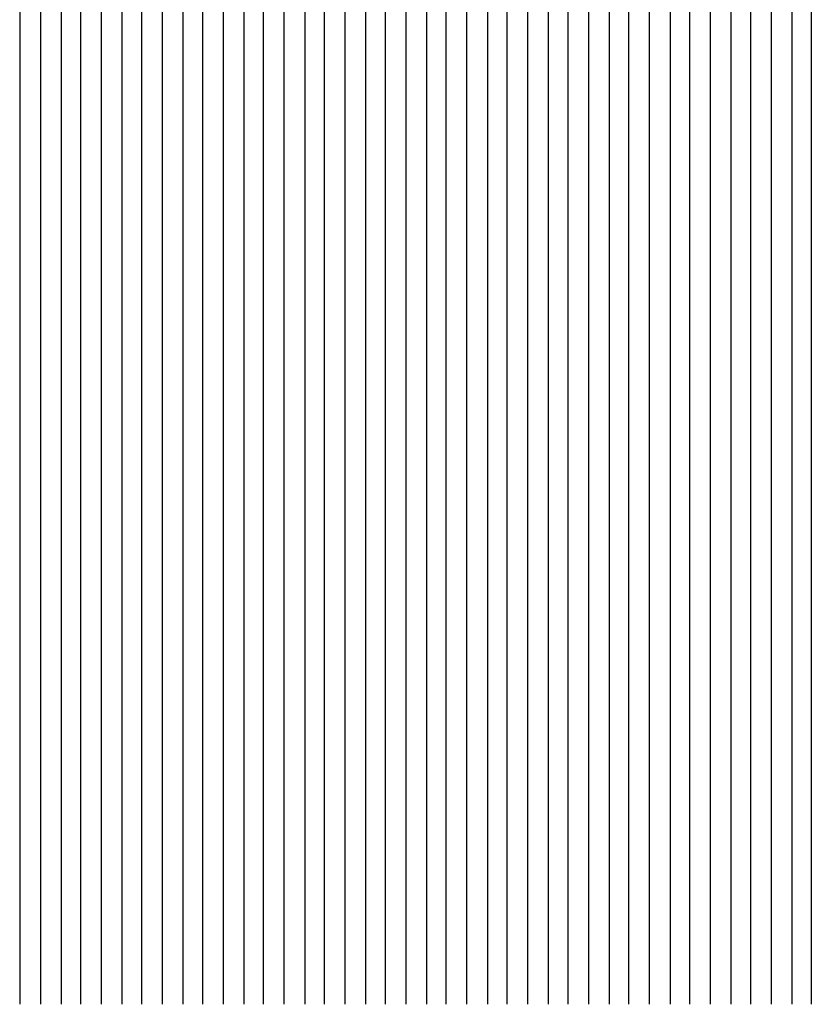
# Model space of a CAD drawing. Extents: x -0.6 to 1.54, y -0.37 to 1.17.
# Tile 48 of 79: x 1.02497 to 1.03147, y 0.10369 to 0.11177. Entities that reach past the tile are written whole.
import ezdxf

# ---------------------------------------------------------------- set-up
doc = ezdxf.new("R2010")
doc.units = 0
doc.linetypes.add('KCONTINUOUS', pattern=[0])
doc.layers.add('W01_---', color=7, linetype='CONTINUOUS')

msp = doc.modelspace()

# ---------------------------------------------------------------- linework, layer by layer
at = {"layer": 'W01_---', "color": 7, "linetype": 'KCONTINUOUS'}
for p, q in [((1.03014, 0.11369), (1.03014, 0.11019)), ((1.03031, 0.11369), (1.03031, 0.11019)), ((1.0304699, 0.11369), (1.0304699, 0.11019)), ((1.03114, 0.11369), (1.03114, 0.11053)), ((1.02981, 0.11353), (1.02981, 0.11053)), ((1.03064, 0.11353), (1.03064, 0.11019)), ((1.03081, 0.11353), (1.03081, 0.11019)), ((1.03097, 0.11353), (1.03097, 0.11003)), ((1.0313099, 0.11303), (1.0313099, 0.11169)), ((1.03147, 0.11236), (1.03147, 0.11053)), ((1.02831, 0.11203), (1.02831, 0.11053)), ((1.02847, 0.11203), (1.02847, 0.11053)), ((1.02997, 0.11203), (1.02997, 0.11053)), ((1.02497, 0.11186), (1.02497, 0.11169)), ((1.02514, 0.11186), (1.02514, 0.11169)), ((1.02531, 0.11186), (1.02531, 0.11169)), ((1.0254699, 0.11186), (1.0254699, 0.11169)), ((1.02564, 0.11186), (1.02564, 0.11169)), ((1.02581, 0.11186), (1.02581, 0.11169)), ((1.02597, 0.11186), (1.02597, 0.11169)), ((1.02614, 0.11186), (1.02614, 0.11169)), ((1.0263099, 0.11186), (1.0263099, 0.11169)), ((1.02647, 0.11186), (1.02647, 0.11169)), ((1.02664, 0.11186), (1.02664, 0.11169)), ((1.02681, 0.11186), (1.02681, 0.11169)), ((1.02697, 0.11186), (1.02697, 0.11169)), ((1.0271399, 0.11186), (1.0271399, 0.11169)), ((1.02731, 0.11186), (1.02731, 0.11169)), ((1.02747, 0.11186), (1.02747, 0.11169)), ((1.02764, 0.11186), (1.02764, 0.11169)), ((1.02781, 0.11186), (1.02781, 0.11169)), ((1.0279699, 0.11186), (1.0279699, 0.11153)), ((1.02814, 0.11186), (1.02814, 0.11169)), ((1.02864, 0.11186), (1.02864, 0.11053)), ((1.0288099, 0.11186), (1.0288099, 0.11053)), ((1.02897, 0.11186), (1.02897, 0.11053)), ((1.02914, 0.11186), (1.02914, 0.11053)), ((1.02931, 0.11186), (1.02931, 0.11169)), ((1.02947, 0.11186), (1.02947, 0.11169)), ((1.0296399, 0.11186), (1.0296399, 0.11169)), ((1.02497, 0.11169), (1.02497, 0.11153)), ((1.02514, 0.11169), (1.02514, 0.11153)), ((1.02531, 0.11169), (1.02531, 0.11153)), ((1.0254699, 0.11169), (1.0254699, 0.11153)), ((1.02564, 0.11169), (1.02564, 0.11153)), ((1.02581, 0.11169), (1.02581, 0.11153)), ((1.02597, 0.11169), (1.02597, 0.11153)), ((1.02614, 0.11169), (1.02614, 0.11119)), ((1.0263099, 0.11169), (1.0263099, 0.11153)), ((1.02647, 0.11169), (1.02647, 0.11153)), ((1.02664, 0.11169), (1.02664, 0.11153)), ((1.02681, 0.11169), (1.02681, 0.11153)), ((1.02697, 0.11169), (1.02697, 0.11153)), ((1.0271399, 0.11169), (1.0271399, 0.11153)), ((1.02731, 0.11169), (1.02731, 0.11153)), ((1.02747, 0.11169), (1.02747, 0.11153)), ((1.02764, 0.11169), (1.02764, 0.11153)), ((1.02781, 0.11169), (1.02781, 0.11119)), ((1.02814, 0.11169), (1.02814, 0.11119)), ((1.02931, 0.11169), (1.02931, 0.11053)), ((1.02947, 0.11169), (1.02947, 0.11053)), ((1.0296399, 0.11169), (1.0296399, 0.11053)), ((1.0313099, 0.11169), (1.0313099, 0.11053)), ((1.02497, 0.11153), (1.02497, 0.11119)), ((1.02514, 0.11153), (1.02514, 0.11119)), ((1.02531, 0.11153), (1.02531, 0.11119)), ((1.0254699, 0.11153), (1.0254699, 0.11119)), ((1.02564, 0.11153), (1.02564, 0.11119)), ((1.02581, 0.11153), (1.02581, 0.11119)), ((1.02597, 0.11153), (1.02597, 0.11119)), ((1.0263099, 0.11153), (1.0263099, 0.11136)), ((1.02647, 0.11153), (1.02647, 0.11136)), ((1.02664, 0.11153), (1.02664, 0.11136)), ((1.02681, 0.11153), (1.02681, 0.11136)), ((1.02697, 0.11153), (1.02697, 0.11136)), ((1.0271399, 0.11153), (1.0271399, 0.11136)), ((1.02731, 0.11153), (1.02731, 0.11136)), ((1.02747, 0.11153), (1.02747, 0.11136)), ((1.02764, 0.11153), (1.02764, 0.11136)), ((1.0279699, 0.11153), (1.0279699, 0.11136)), ((1.0263099, 0.11136), (1.0263099, 0.11119)), ((1.02647, 0.11136), (1.02647, 0.11119)), ((1.02664, 0.11136), (1.02664, 0.11119)), ((1.02681, 0.11136), (1.02681, 0.11119)), ((1.02697, 0.11136), (1.02697, 0.11119)), ((1.0271399, 0.11136), (1.0271399, 0.11119)), ((1.02731, 0.11136), (1.02731, 0.11119)), ((1.02747, 0.11136), (1.02747, 0.11119)), ((1.02764, 0.11136), (1.02764, 0.11119)), ((1.0279699, 0.11136), (1.0279699, 0.11119)), ((1.02497, 0.11119), (1.02497, 0.11103)), ((1.02514, 0.11119), (1.02514, 0.11103)), ((1.02531, 0.11119), (1.02531, 0.11103)), ((1.0254699, 0.11119), (1.0254699, 0.11103)), ((1.02564, 0.11119), (1.02564, 0.11103)), ((1.02581, 0.11119), (1.02581, 0.11103)), ((1.02597, 0.11119), (1.02597, 0.11103)), ((1.02614, 0.11119), (1.02614, 0.11103)), ((1.0263099, 0.11119), (1.0263099, 0.11103)), ((1.02647, 0.11119), (1.02647, 0.11103)), ((1.02664, 0.11119), (1.02664, 0.11103)), ((1.02681, 0.11119), (1.02681, 0.11103)), ((1.02697, 0.11119), (1.02697, 0.11103)), ((1.0271399, 0.11119), (1.0271399, 0.11103)), ((1.02731, 0.11119), (1.02731, 0.11103)), ((1.02747, 0.11119), (1.02747, 0.11103)), ((1.02764, 0.11119), (1.02764, 0.11103)), ((1.02781, 0.11119), (1.02781, 0.11103)), ((1.0279699, 0.11119), (1.0279699, 0.11103)), ((1.02814, 0.11119), (1.02814, 0.11069)), ((1.02497, 0.11103), (1.02497, 0.11086)), ((1.02514, 0.11103), (1.02514, 0.11086)), ((1.02531, 0.11103), (1.02531, 0.11086)), ((1.0254699, 0.11103), (1.0254699, 0.11086)), ((1.02564, 0.11103), (1.02564, 0.11086)), ((1.02581, 0.11103), (1.02581, 0.11086)), ((1.02597, 0.11103), (1.02597, 0.11086)), ((1.02614, 0.11103), (1.02614, 0.11086)), ((1.0263099, 0.11103), (1.0263099, 0.11086)), ((1.02647, 0.11103), (1.02647, 0.11086)), ((1.02664, 0.11103), (1.02664, 0.11086)), ((1.02681, 0.11103), (1.02681, 0.11086)), ((1.02697, 0.11103), (1.02697, 0.11086)), ((1.0271399, 0.11103), (1.0271399, 0.11086)), ((1.02731, 0.11103), (1.02731, 0.11086)), ((1.02747, 0.11103), (1.02747, 0.11086)), ((1.02764, 0.11103), (1.02764, 0.11086)), ((1.02781, 0.11103), (1.02781, 0.11069)), ((1.0279699, 0.11103), (1.0279699, 0.11069)), ((1.02497, 0.11086), (1.02497, 0.11069)), ((1.02514, 0.11086), (1.02514, 0.11069)), ((1.02531, 0.11086), (1.02531, 0.11069)), ((1.0254699, 0.11086), (1.0254699, 0.11069)), ((1.02564, 0.11086), (1.02564, 0.11069)), ((1.02581, 0.11086), (1.02581, 0.11069)), ((1.02597, 0.11086), (1.02597, 0.11069)), ((1.02614, 0.11086), (1.02614, 0.11069)), ((1.0263099, 0.11086), (1.0263099, 0.11069)), ((1.02647, 0.11086), (1.02647, 0.11069)), ((1.02664, 0.11086), (1.02664, 0.11069)), ((1.02681, 0.11086), (1.02681, 0.11069)), ((1.02697, 0.11086), (1.02697, 0.11069)), ((1.0271399, 0.11086), (1.0271399, 0.11069)), ((1.02731, 0.11086), (1.02731, 0.11069)), ((1.02747, 0.11086), (1.02747, 0.11069)), ((1.02764, 0.11086), (1.02764, 0.11069)), ((1.02497, 0.11069), (1.02497, 0.11053)), ((1.02514, 0.11069), (1.02514, 0.11053)), ((1.02531, 0.11069), (1.02531, 0.11053)), ((1.0254699, 0.11069), (1.0254699, 0.11053)), ((1.02564, 0.11069), (1.02564, 0.11053)), ((1.02581, 0.11069), (1.02581, 0.11053)), ((1.02597, 0.11069), (1.02597, 0.11053)), ((1.02614, 0.11069), (1.02614, 0.11053)), ((1.0263099, 0.11069), (1.0263099, 0.11053)), ((1.02647, 0.11069), (1.02647, 0.11053)), ((1.02664, 0.11069), (1.02664, 0.11053)), ((1.02681, 0.11069), (1.02681, 0.11053)), ((1.02697, 0.11069), (1.02697, 0.11053)), ((1.0271399, 0.11069), (1.0271399, 0.11053)), ((1.02731, 0.11069), (1.02731, 0.11053)), ((1.02747, 0.11069), (1.02747, 0.11053)), ((1.02764, 0.11069), (1.02764, 0.11053)), ((1.02781, 0.11069), (1.02781, 0.11053)), ((1.0279699, 0.11069), (1.0279699, 0.11053)), ((1.02814, 0.11069), (1.02814, 0.11036)), ((1.02497, 0.11053), (1.02497, 0.11019)), ((1.02514, 0.11053), (1.02514, 0.11036)), ((1.02531, 0.11053), (1.02531, 0.11036)), ((1.0254699, 0.11053), (1.0254699, 0.11036)), ((1.02564, 0.11053), (1.02564, 0.11036)), ((1.02581, 0.11053), (1.02581, 0.11036)), ((1.02597, 0.11053), (1.02597, 0.11036)), ((1.02614, 0.11053), (1.02614, 0.11036)), ((1.0263099, 0.11053), (1.0263099, 0.11019)), ((1.02647, 0.11053), (1.02647, 0.11036)), ((1.02664, 0.11053), (1.02664, 0.11036)), ((1.02681, 0.11053), (1.02681, 0.11019)), ((1.02697, 0.11053), (1.02697, 0.11019)), ((1.0271399, 0.11053), (1.0271399, 0.11036)), ((1.02731, 0.11053), (1.02731, 0.11036)), ((1.02747, 0.11053), (1.02747, 0.11036)), ((1.02764, 0.11053), (1.02764, 0.11019)), ((1.02781, 0.11053), (1.02781, 0.11019)), ((1.0279699, 0.11053), (1.0279699, 0.11019)), ((1.02831, 0.11053), (1.02831, 0.11036)), ((1.02847, 0.11053), (1.02847, 0.11036)), ((1.02864, 0.11053), (1.02864, 0.11036)), ((1.0288099, 0.11053), (1.0288099, 0.11036)), ((1.02897, 0.11053), (1.02897, 0.11036)), ((1.02914, 0.11053), (1.02914, 0.11036)), ((1.02931, 0.11053), (1.02931, 0.11036)), ((1.02947, 0.11053), (1.02947, 0.11036)), ((1.0296399, 0.11053), (1.0296399, 0.11036)), ((1.02981, 0.11053), (1.02981, 0.11036)), ((1.02997, 0.11053), (1.02997, 0.11036)), ((1.03114, 0.11053), (1.03114, 0.11036)), ((1.0313099, 0.11053), (1.0313099, 0.11036)), ((1.03147, 0.11053), (1.03147, 0.11036)), ((1.02514, 0.11036), (1.02514, 0.11019)), ((1.02531, 0.11036), (1.02531, 0.11019)), ((1.0254699, 0.11036), (1.0254699, 0.11019)), ((1.02564, 0.11036), (1.02564, 0.11019)), ((1.02581, 0.11036), (1.02581, 0.11019)), ((1.02597, 0.11036), (1.02597, 0.11019)), ((1.02614, 0.11036), (1.02614, 0.11019)), ((1.02647, 0.11036), (1.02647, 0.11019)), ((1.02664, 0.11036), (1.02664, 0.11019)), ((1.0271399, 0.11036), (1.0271399, 0.11019)), ((1.02731, 0.11036), (1.02731, 0.11019)), ((1.02747, 0.11036), (1.02747, 0.11019)), ((1.02814, 0.11036), (1.02814, 0.11019)), ((1.02831, 0.11036), (1.02831, 0.11019)), ((1.02847, 0.11036), (1.02847, 0.11019)), ((1.02864, 0.11036), (1.02864, 0.11019)), ((1.0288099, 0.11036), (1.0288099, 0.11019)), ((1.02897, 0.11036), (1.02897, 0.11019)), ((1.02914, 0.11036), (1.02914, 0.11019)), ((1.02931, 0.11036), (1.02931, 0.11019)), ((1.02947, 0.11036), (1.02947, 0.11019)), ((1.0296399, 0.11036), (1.0296399, 0.11019)), ((1.02981, 0.11036), (1.02981, 0.11019)), ((1.02997, 0.11036), (1.02997, 0.11019)), ((1.03114, 0.11036), (1.03114, 0.11019)), ((1.0313099, 0.11036), (1.0313099, 0.11019)), ((1.03147, 0.11036), (1.03147, 0.11019)), ((1.02497, 0.11019), (1.02497, 0.11003)), ((1.02514, 0.11019), (1.02514, 0.11003)), ((1.02531, 0.11019), (1.02531, 0.11003)), ((1.0254699, 0.11019), (1.0254699, 0.11003)), ((1.02564, 0.11019), (1.02564, 0.11003)), ((1.02581, 0.11019), (1.02581, 0.11003)), ((1.02597, 0.11019), (1.02597, 0.11003)), ((1.02614, 0.11019), (1.02614, 0.11003)), ((1.0263099, 0.11019), (1.0263099, 0.11003)), ((1.02647, 0.11019), (1.02647, 0.11003)), ((1.02664, 0.11019), (1.02664, 0.11003)), ((1.02681, 0.11019), (1.02681, 0.11003)), ((1.02697, 0.11019), (1.02697, 0.11003)), ((1.0271399, 0.11019), (1.0271399, 0.11003)), ((1.02731, 0.11019), (1.02731, 0.11003)), ((1.02747, 0.11019), (1.02747, 0.11003)), ((1.02764, 0.11019), (1.02764, 0.11003)), ((1.02781, 0.11019), (1.02781, 0.11003)), ((1.0279699, 0.11019), (1.0279699, 0.11003)), ((1.02814, 0.11019), (1.02814, 0.11003)), ((1.02831, 0.11019), (1.02831, 0.11003)), ((1.02847, 0.11019), (1.02847, 0.11003)), ((1.02864, 0.11019), (1.02864, 0.11003)), ((1.0288099, 0.11019), (1.0288099, 0.11003)), ((1.02897, 0.11019), (1.02897, 0.10986)), ((1.02914, 0.11019), (1.02914, 0.11003)), ((1.02931, 0.11019), (1.02931, 0.11003)), ((1.02947, 0.11019), (1.02947, 0.11003)), ((1.0296399, 0.11019), (1.0296399, 0.11003)), ((1.02981, 0.11019), (1.02981, 0.11003)), ((1.02997, 0.11019), (1.02997, 0.11003)), ((1.03014, 0.11019), (1.03014, 0.11003)), ((1.03031, 0.11019), (1.03031, 0.11003)), ((1.0304699, 0.11019), (1.0304699, 0.11003)), ((1.03064, 0.11019), (1.03064, 0.11003)), ((1.03081, 0.11019), (1.03081, 0.11003)), ((1.03114, 0.11019), (1.03114, 0.11003)), ((1.0313099, 0.11019), (1.0313099, 0.11003)), ((1.03147, 0.11019), (1.03147, 0.11003)), ((1.02497, 0.11003), (1.02497, 0.10986)), ((1.02514, 0.11003), (1.02514, 0.10986)), ((1.02531, 0.11003), (1.02531, 0.10986)), ((1.0254699, 0.11003), (1.0254699, 0.10986)), ((1.02564, 0.11003), (1.02564, 0.10986)), ((1.02581, 0.11003), (1.02581, 0.10986)), ((1.02597, 0.11003), (1.02597, 0.10986)), ((1.02614, 0.11003), (1.02614, 0.10986)), ((1.0263099, 0.11003), (1.0263099, 0.10986)), ((1.02647, 0.11003), (1.02647, 0.10986)), ((1.02664, 0.11003), (1.02664, 0.10986)), ((1.02681, 0.11003), (1.02681, 0.10969)), ((1.02697, 0.11003), (1.02697, 0.10969)), ((1.0271399, 0.11003), (1.0271399, 0.10986)), ((1.02731, 0.11003), (1.02731, 0.10986)), ((1.02747, 0.11003), (1.02747, 0.10986)), ((1.02764, 0.11003), (1.02764, 0.10986)), ((1.02781, 0.11003), (1.02781, 0.10986)), ((1.0279699, 0.11003), (1.0279699, 0.10986)), ((1.02814, 0.11003), (1.02814, 0.10986)), ((1.02831, 0.11003), (1.02831, 0.10986)), ((1.02847, 0.11003), (1.02847, 0.10986)), ((1.02864, 0.11003), (1.02864, 0.10986)), ((1.0288099, 0.11003), (1.0288099, 0.10986)), ((1.02914, 0.11003), (1.02914, 0.10986)), ((1.02931, 0.11003), (1.02931, 0.10986)), ((1.02947, 0.11003), (1.02947, 0.10986)), ((1.0296399, 0.11003), (1.0296399, 0.10986)), ((1.02981, 0.11003), (1.02981, 0.10986)), ((1.02997, 0.11003), (1.02997, 0.10986)), ((1.03014, 0.11003), (1.03014, 0.10986)), ((1.03031, 0.11003), (1.03031, 0.10986)), ((1.0304699, 0.11003), (1.0304699, 0.10986)), ((1.03064, 0.11003), (1.03064, 0.10986)), ((1.03081, 0.11003), (1.03081, 0.10986)), ((1.03097, 0.11003), (1.03097, 0.10986)), ((1.03114, 0.11003), (1.03114, 0.10986)), ((1.0313099, 0.11003), (1.0313099, 0.10969)), ((1.03147, 0.11003), (1.03147, 0.10986)), ((1.02497, 0.10986), (1.02497, 0.10969)), ((1.02514, 0.10986), (1.02514, 0.10969)), ((1.02531, 0.10986), (1.02531, 0.10969)), ((1.0254699, 0.10986), (1.0254699, 0.10969)), ((1.02564, 0.10986), (1.02564, 0.10969)), ((1.02581, 0.10986), (1.02581, 0.10969)), ((1.02597, 0.10986), (1.02597, 0.10969)), ((1.02614, 0.10986), (1.02614, 0.10969)), ((1.0263099, 0.10986), (1.0263099, 0.10969)), ((1.02647, 0.10986), (1.02647, 0.10969)), ((1.02664, 0.10986), (1.02664, 0.10969)), ((1.0271399, 0.10986), (1.0271399, 0.10969)), ((1.02731, 0.10986), (1.02731, 0.10969)), ((1.02747, 0.10986), (1.02747, 0.10969)), ((1.02764, 0.10986), (1.02764, 0.10969)), ((1.02781, 0.10986), (1.02781, 0.10969)), ((1.0279699, 0.10986), (1.0279699, 0.10969)), ((1.02814, 0.10986), (1.02814, 0.10969)), ((1.02831, 0.10986), (1.02831, 0.10969)), ((1.02847, 0.10986), (1.02847, 0.10969)), ((1.02864, 0.10986), (1.02864, 0.10969)), ((1.0288099, 0.10986), (1.0288099, 0.10969)), ((1.02897, 0.10986), (1.02897, 0.10969)), ((1.02914, 0.10986), (1.02914, 0.10969)), ((1.02931, 0.10986), (1.02931, 0.10969)), ((1.02947, 0.10986), (1.02947, 0.10953)), ((1.0296399, 0.10986), (1.0296399, 0.10969)), ((1.02981, 0.10986), (1.02981, 0.10969)), ((1.02997, 0.10986), (1.02997, 0.10969)), ((1.03014, 0.10986), (1.03014, 0.10969)), ((1.03031, 0.10986), (1.03031, 0.10969)), ((1.0304699, 0.10986), (1.0304699, 0.10969)), ((1.03064, 0.10986), (1.03064, 0.10969)), ((1.03081, 0.10986), (1.03081, 0.10969)), ((1.03097, 0.10986), (1.03097, 0.10969)), ((1.03114, 0.10986), (1.03114, 0.10969)), ((1.03147, 0.10986), (1.03147, 0.10969)), ((1.02497, 0.10969), (1.02497, 0.10953)), ((1.02514, 0.10969), (1.02514, 0.10953)), ((1.02531, 0.10969), (1.02531, 0.10953)), ((1.0254699, 0.10969), (1.0254699, 0.10953)), ((1.02564, 0.10969), (1.02564, 0.10953)), ((1.02581, 0.10969), (1.02581, 0.10953)), ((1.02597, 0.10969), (1.02597, 0.10953)), ((1.02614, 0.10969), (1.02614, 0.10953)), ((1.0263099, 0.10969), (1.0263099, 0.10953)), ((1.02647, 0.10969), (1.02647, 0.10953)), ((1.02664, 0.10969), (1.02664, 0.10953)), ((1.02681, 0.10969), (1.02681, 0.10953)), ((1.02697, 0.10969), (1.02697, 0.10953)), ((1.0271399, 0.10969), (1.0271399, 0.10953)), ((1.02731, 0.10969), (1.02731, 0.10953)), ((1.02747, 0.10969), (1.02747, 0.10953)), ((1.02764, 0.10969), (1.02764, 0.10953)), ((1.02781, 0.10969), (1.02781, 0.10953)), ((1.0279699, 0.10969), (1.0279699, 0.10953)), ((1.02814, 0.10969), (1.02814, 0.10953)), ((1.02831, 0.10969), (1.02831, 0.10953)), ((1.02847, 0.10969), (1.02847, 0.10953)), ((1.02864, 0.10969), (1.02864, 0.10953)), ((1.0288099, 0.10969), (1.0288099, 0.10953)), ((1.02897, 0.10969), (1.02897, 0.10953)), ((1.02914, 0.10969), (1.02914, 0.10953)), ((1.02931, 0.10969), (1.02931, 0.10953)), ((1.0296399, 0.10969), (1.0296399, 0.10953)), ((1.02981, 0.10969), (1.02981, 0.10953)), ((1.02997, 0.10969), (1.02997, 0.10953)), ((1.03014, 0.10969), (1.03014, 0.10953)), ((1.03031, 0.10969), (1.03031, 0.10953)), ((1.0304699, 0.10969), (1.0304699, 0.10953)), ((1.03064, 0.10969), (1.03064, 0.10953)), ((1.03081, 0.10969), (1.03081, 0.10953)), ((1.03097, 0.10969), (1.03097, 0.10953)), ((1.03114, 0.10969), (1.03114, 0.10953)), ((1.0313099, 0.10969), (1.0313099, 0.10953)), ((1.03147, 0.10969), (1.03147, 0.10953)), ((1.02497, 0.10953), (1.02497, 0.10936)), ((1.02514, 0.10953), (1.02514, 0.10936)), ((1.02531, 0.10953), (1.02531, 0.10936)), ((1.0254699, 0.10953), (1.0254699, 0.10936)), ((1.02564, 0.10953), (1.02564, 0.10936)), ((1.02581, 0.10953), (1.02581, 0.10936)), ((1.02597, 0.10953), (1.02597, 0.10936)), ((1.02614, 0.10953), (1.02614, 0.10936)), ((1.0263099, 0.10953), (1.0263099, 0.10936)), ((1.02647, 0.10953), (1.02647, 0.10936)), ((1.02664, 0.10953), (1.02664, 0.10936)), ((1.02681, 0.10953), (1.02681, 0.10936)), ((1.02697, 0.10953), (1.02697, 0.10936)), ((1.0271399, 0.10953), (1.0271399, 0.10936)), ((1.02731, 0.10953), (1.02731, 0.10936)), ((1.02747, 0.10953), (1.02747, 0.10936)), ((1.02764, 0.10953), (1.02764, 0.10936)), ((1.02781, 0.10953), (1.02781, 0.10936)), ((1.0279699, 0.10953), (1.0279699, 0.10936)), ((1.02814, 0.10953), (1.02814, 0.10936)), ((1.02831, 0.10953), (1.02831, 0.10936)), ((1.02847, 0.10953), (1.02847, 0.10936)), ((1.02864, 0.10953), (1.02864, 0.10936)), ((1.0288099, 0.10953), (1.0288099, 0.10936)), ((1.02897, 0.10953), (1.02897, 0.10936)), ((1.02914, 0.10953), (1.02914, 0.10936)), ((1.02931, 0.10953), (1.02931, 0.10936)), ((1.02947, 0.10953), (1.02947, 0.10936)), ((1.0296399, 0.10953), (1.0296399, 0.10936)), ((1.02981, 0.10953), (1.02981, 0.10936)), ((1.02997, 0.10953), (1.02997, 0.10936)), ((1.03014, 0.10953), (1.03014, 0.10936)), ((1.03031, 0.10953), (1.03031, 0.10936)), ((1.0304699, 0.10953), (1.0304699, 0.10936)), ((1.03064, 0.10953), (1.03064, 0.10936)), ((1.03081, 0.10953), (1.03081, 0.10936)), ((1.03097, 0.10953), (1.03097, 0.10936)), ((1.03114, 0.10953), (1.03114, 0.10936)), ((1.0313099, 0.10953), (1.0313099, 0.10936)), ((1.03147, 0.10953), (1.03147, 0.10936)), ((1.02497, 0.10936), (1.02497, 0.10919)), ((1.02514, 0.10936), (1.02514, 0.10919)), ((1.02531, 0.10936), (1.02531, 0.10919)), ((1.0254699, 0.10936), (1.0254699, 0.10919)), ((1.02564, 0.10936), (1.02564, 0.10919)), ((1.02581, 0.10936), (1.02581, 0.10919)), ((1.02597, 0.10936), (1.02597, 0.10919)), ((1.02614, 0.10936), (1.02614, 0.10919)), ((1.0263099, 0.10936), (1.0263099, 0.10919)), ((1.02647, 0.10936), (1.02647, 0.10919)), ((1.02664, 0.10936), (1.02664, 0.10919)), ((1.02681, 0.10936), (1.02681, 0.10919)), ((1.02697, 0.10936), (1.02697, 0.10919)), ((1.0271399, 0.10936), (1.0271399, 0.10919)), ((1.02731, 0.10936), (1.02731, 0.10919)), ((1.02747, 0.10936), (1.02747, 0.10919)), ((1.02764, 0.10936), (1.02764, 0.10919)), ((1.02781, 0.10936), (1.02781, 0.10919)), ((1.0279699, 0.10936), (1.0279699, 0.10919)), ((1.02814, 0.10936), (1.02814, 0.10919)), ((1.02831, 0.10936), (1.02831, 0.10919)), ((1.02847, 0.10936), (1.02847, 0.10919)), ((1.02864, 0.10936), (1.02864, 0.10919)), ((1.0288099, 0.10936), (1.0288099, 0.10919)), ((1.02897, 0.10936), (1.02897, 0.10919)), ((1.02914, 0.10936), (1.02914, 0.10919)), ((1.02931, 0.10936), (1.02931, 0.10919)), ((1.02947, 0.10936), (1.02947, 0.10919)), ((1.0296399, 0.10936), (1.0296399, 0.10919)), ((1.02981, 0.10936), (1.02981, 0.10919)), ((1.02997, 0.10936), (1.02997, 0.10919)), ((1.03014, 0.10936), (1.03014, 0.10919)), ((1.03031, 0.10936), (1.03031, 0.10919)), ((1.0304699, 0.10936), (1.0304699, 0.10919)), ((1.03064, 0.10936), (1.03064, 0.10919)), ((1.03081, 0.10936), (1.03081, 0.10919)), ((1.03097, 0.10936), (1.03097, 0.10919)), ((1.03114, 0.10936), (1.03114, 0.10919)), ((1.0313099, 0.10936), (1.0313099, 0.10919)), ((1.03147, 0.10936), (1.03147, 0.10919)), ((1.02497, 0.10919), (1.02497, 0.10903)), ((1.02514, 0.10919), (1.02514, 0.10903)), ((1.02531, 0.10919), (1.02531, 0.10903)), ((1.0254699, 0.10919), (1.0254699, 0.10903)), ((1.02564, 0.10919), (1.02564, 0.10903)), ((1.02581, 0.10919), (1.02581, 0.10903)), ((1.02597, 0.10919), (1.02597, 0.10903)), ((1.02614, 0.10919), (1.02614, 0.10903)), ((1.0263099, 0.10919), (1.0263099, 0.10903)), ((1.02647, 0.10919), (1.02647, 0.10903)), ((1.02664, 0.10919), (1.02664, 0.10903)), ((1.02681, 0.10919), (1.02681, 0.10903)), ((1.02697, 0.10919), (1.02697, 0.10903)), ((1.0271399, 0.10919), (1.0271399, 0.10903)), ((1.02731, 0.10919), (1.02731, 0.10903)), ((1.02747, 0.10919), (1.02747, 0.10903)), ((1.02764, 0.10919), (1.02764, 0.10903)), ((1.02781, 0.10919), (1.02781, 0.10903)), ((1.0279699, 0.10919), (1.0279699, 0.10903)), ((1.02814, 0.10919), (1.02814, 0.10903)), ((1.02831, 0.10919), (1.02831, 0.10903)), ((1.02847, 0.10919), (1.02847, 0.10903)), ((1.02864, 0.10919), (1.02864, 0.10903)), ((1.0288099, 0.10919), (1.0288099, 0.10903)), ((1.02897, 0.10919), (1.02897, 0.10903)), ((1.02914, 0.10919), (1.02914, 0.10903)), ((1.02931, 0.10919), (1.02931, 0.10903)), ((1.02947, 0.10919), (1.02947, 0.10903)), ((1.0296399, 0.10919), (1.0296399, 0.10903)), ((1.02981, 0.10919), (1.02981, 0.10903)), ((1.02997, 0.10919), (1.02997, 0.10903)), ((1.03014, 0.10919), (1.03014, 0.10903)), ((1.03031, 0.10919), (1.03031, 0.10903)), ((1.0304699, 0.10919), (1.0304699, 0.10903)), ((1.03064, 0.10919), (1.03064, 0.10903)), ((1.03081, 0.10919), (1.03081, 0.10903)), ((1.03097, 0.10919), (1.03097, 0.10903)), ((1.03114, 0.10919), (1.03114, 0.10903)), ((1.0313099, 0.10919), (1.0313099, 0.10903)), ((1.03147, 0.10919), (1.03147, 0.10903)), ((1.02497, 0.10903), (1.02497, 0.10886)), ((1.02514, 0.10903), (1.02514, 0.10886)), ((1.02531, 0.10903), (1.02531, 0.10886)), ((1.0254699, 0.10903), (1.0254699, 0.10886)), ((1.02564, 0.10903), (1.02564, 0.10886)), ((1.02581, 0.10903), (1.02581, 0.10886)), ((1.02597, 0.10903), (1.02597, 0.10886)), ((1.02614, 0.10903), (1.02614, 0.10886)), ((1.0263099, 0.10903), (1.0263099, 0.10886)), ((1.02647, 0.10903), (1.02647, 0.10886)), ((1.02664, 0.10903), (1.02664, 0.10886)), ((1.02681, 0.10903), (1.02681, 0.10886)), ((1.02697, 0.10903), (1.02697, 0.10886)), ((1.0271399, 0.10903), (1.0271399, 0.10886)), ((1.02731, 0.10903), (1.02731, 0.10886)), ((1.02747, 0.10903), (1.02747, 0.10886)), ((1.02764, 0.10903), (1.02764, 0.10886)), ((1.02781, 0.10903), (1.02781, 0.10886)), ((1.0279699, 0.10903), (1.0279699, 0.10886)), ((1.02814, 0.10903), (1.02814, 0.10886)), ((1.02831, 0.10903), (1.02831, 0.10886)), ((1.02847, 0.10903), (1.02847, 0.10886)), ((1.02864, 0.10903), (1.02864, 0.10886)), ((1.0288099, 0.10903), (1.0288099, 0.10886)), ((1.02897, 0.10903), (1.02897, 0.10886)), ((1.02914, 0.10903), (1.02914, 0.10886)), ((1.02931, 0.10903), (1.02931, 0.10886)), ((1.02947, 0.10903), (1.02947, 0.10886)), ((1.0296399, 0.10903), (1.0296399, 0.10886)), ((1.02981, 0.10903), (1.02981, 0.10886)), ((1.02997, 0.10903), (1.02997, 0.10886)), ((1.03014, 0.10903), (1.03014, 0.10886)), ((1.03031, 0.10903), (1.03031, 0.10886)), ((1.0304699, 0.10903), (1.0304699, 0.10886)), ((1.03064, 0.10903), (1.03064, 0.10886)), ((1.03081, 0.10903), (1.03081, 0.10886)), ((1.03097, 0.10903), (1.03097, 0.10886)), ((1.03114, 0.10903), (1.03114, 0.10886)), ((1.0313099, 0.10903), (1.0313099, 0.10886)), ((1.03147, 0.10903), (1.03147, 0.10886)), ((1.02497, 0.10886), (1.02497, 0.10869)), ((1.02514, 0.10886), (1.02514, 0.10869)), ((1.02531, 0.10886), (1.02531, 0.10869)), ((1.0254699, 0.10886), (1.0254699, 0.10869)), ((1.02564, 0.10886), (1.02564, 0.10869)), ((1.02581, 0.10886), (1.02581, 0.10869)), ((1.02597, 0.10886), (1.02597, 0.10869)), ((1.02614, 0.10886), (1.02614, 0.10869)), ((1.0263099, 0.10886), (1.0263099, 0.10869)), ((1.02647, 0.10886), (1.02647, 0.10869)), ((1.02664, 0.10886), (1.02664, 0.10869)), ((1.02681, 0.10886), (1.02681, 0.10869)), ((1.02697, 0.10886), (1.02697, 0.10869)), ((1.0271399, 0.10886), (1.0271399, 0.10869)), ((1.02731, 0.10886), (1.02731, 0.10869)), ((1.02747, 0.10886), (1.02747, 0.10869)), ((1.02764, 0.10886), (1.02764, 0.10869)), ((1.02781, 0.10886), (1.02781, 0.10869)), ((1.0279699, 0.10886), (1.0279699, 0.10869)), ((1.02814, 0.10886), (1.02814, 0.10869)), ((1.02831, 0.10886), (1.02831, 0.10869)), ((1.02847, 0.10886), (1.02847, 0.10869)), ((1.02864, 0.10886), (1.02864, 0.10869)), ((1.0288099, 0.10886), (1.0288099, 0.10869)), ((1.02897, 0.10886), (1.02897, 0.10869)), ((1.02914, 0.10886), (1.02914, 0.10869)), ((1.02931, 0.10886), (1.02931, 0.10869)), ((1.02947, 0.10886), (1.02947, 0.10869)), ((1.0296399, 0.10886), (1.0296399, 0.10869)), ((1.02981, 0.10886), (1.02981, 0.10869)), ((1.02997, 0.10886), (1.02997, 0.10869)), ((1.03014, 0.10886), (1.03014, 0.10869)), ((1.03031, 0.10886), (1.03031, 0.10869)), ((1.0304699, 0.10886), (1.0304699, 0.10869)), ((1.03064, 0.10886), (1.03064, 0.10869)), ((1.03081, 0.10886), (1.03081, 0.10869)), ((1.03097, 0.10886), (1.03097, 0.10869)), ((1.03114, 0.10886), (1.03114, 0.10869)), ((1.0313099, 0.10886), (1.0313099, 0.10869)), ((1.03147, 0.10886), (1.03147, 0.10869)), ((1.02497, 0.10869), (1.02497, 0.10853)), ((1.02514, 0.10869), (1.02514, 0.10853)), ((1.02531, 0.10869), (1.02531, 0.10853)), ((1.0254699, 0.10869), (1.0254699, 0.10853)), ((1.02564, 0.10869), (1.02564, 0.10853)), ((1.02581, 0.10869), (1.02581, 0.10853)), ((1.02597, 0.10869), (1.02597, 0.10853)), ((1.02614, 0.10869), (1.02614, 0.10853)), ((1.0263099, 0.10869), (1.0263099, 0.10853)), ((1.02647, 0.10869), (1.02647, 0.10853)), ((1.02664, 0.10869), (1.02664, 0.10853)), ((1.02681, 0.10869), (1.02681, 0.10853)), ((1.02697, 0.10869), (1.02697, 0.10853)), ((1.0271399, 0.10869), (1.0271399, 0.10853)), ((1.02731, 0.10869), (1.02731, 0.10853)), ((1.02747, 0.10869), (1.02747, 0.10853)), ((1.02764, 0.10869), (1.02764, 0.10853)), ((1.02781, 0.10869), (1.02781, 0.10853)), ((1.0279699, 0.10869), (1.0279699, 0.10853)), ((1.02814, 0.10869), (1.02814, 0.10853)), ((1.02831, 0.10869), (1.02831, 0.10853)), ((1.02847, 0.10869), (1.02847, 0.10853)), ((1.02864, 0.10869), (1.02864, 0.10853)), ((1.0288099, 0.10869), (1.0288099, 0.10853)), ((1.02897, 0.10869), (1.02897, 0.10853)), ((1.02914, 0.10869), (1.02914, 0.10853)), ((1.02931, 0.10869), (1.02931, 0.10853)), ((1.02947, 0.10869), (1.02947, 0.10853)), ((1.0296399, 0.10869), (1.0296399, 0.10853)), ((1.02981, 0.10869), (1.02981, 0.10853)), ((1.02997, 0.10869), (1.02997, 0.10853)), ((1.03014, 0.10869), (1.03014, 0.10853)), ((1.03031, 0.10869), (1.03031, 0.10853)), ((1.0304699, 0.10869), (1.0304699, 0.10853)), ((1.03064, 0.10869), (1.03064, 0.10853)), ((1.03081, 0.10869), (1.03081, 0.10853)), ((1.03097, 0.10869), (1.03097, 0.10853)), ((1.03114, 0.10869), (1.03114, 0.10853)), ((1.0313099, 0.10869), (1.0313099, 0.10853)), ((1.03147, 0.10869), (1.03147, 0.10853)), ((1.02497, 0.10853), (1.02497, 0.10836)), ((1.02514, 0.10853), (1.02514, 0.10836)), ((1.02531, 0.10853), (1.02531, 0.10836)), ((1.0254699, 0.10853), (1.0254699, 0.10836)), ((1.02564, 0.10853), (1.02564, 0.10836)), ((1.02581, 0.10853), (1.02581, 0.10836)), ((1.02597, 0.10853), (1.02597, 0.10836)), ((1.02614, 0.10853), (1.02614, 0.10836)), ((1.0263099, 0.10853), (1.0263099, 0.10836)), ((1.02647, 0.10853), (1.02647, 0.10836)), ((1.02664, 0.10853), (1.02664, 0.10836)), ((1.02681, 0.10853), (1.02681, 0.10836)), ((1.02697, 0.10853), (1.02697, 0.10836)), ((1.0271399, 0.10853), (1.0271399, 0.10836)), ((1.02731, 0.10853), (1.02731, 0.10836)), ((1.02747, 0.10853), (1.02747, 0.10836)), ((1.02764, 0.10853), (1.02764, 0.10836)), ((1.02781, 0.10853), (1.02781, 0.10836)), ((1.0279699, 0.10853), (1.0279699, 0.10836)), ((1.02814, 0.10853), (1.02814, 0.10836)), ((1.02831, 0.10853), (1.02831, 0.10836)), ((1.02847, 0.10853), (1.02847, 0.10836)), ((1.02864, 0.10853), (1.02864, 0.10836)), ((1.0288099, 0.10853), (1.0288099, 0.10836)), ((1.02897, 0.10853), (1.02897, 0.10836)), ((1.02914, 0.10853), (1.02914, 0.10836)), ((1.02931, 0.10853), (1.02931, 0.10836)), ((1.02947, 0.10853), (1.02947, 0.10836)), ((1.0296399, 0.10853), (1.0296399, 0.10836)), ((1.02981, 0.10853), (1.02981, 0.10836)), ((1.02997, 0.10853), (1.02997, 0.10836)), ((1.03014, 0.10853), (1.03014, 0.10836)), ((1.03031, 0.10853), (1.03031, 0.10836)), ((1.0304699, 0.10853), (1.0304699, 0.10836)), ((1.03064, 0.10853), (1.03064, 0.10836)), ((1.03081, 0.10853), (1.03081, 0.10836)), ((1.03097, 0.10853), (1.03097, 0.10836)), ((1.03114, 0.10853), (1.03114, 0.10819)), ((1.0313099, 0.10853), (1.0313099, 0.10836)), ((1.03147, 0.10853), (1.03147, 0.10836)), ((1.02497, 0.10836), (1.02497, 0.10819)), ((1.02514, 0.10836), (1.02514, 0.10819)), ((1.02531, 0.10836), (1.02531, 0.10819)), ((1.0254699, 0.10836), (1.0254699, 0.10819)), ((1.02564, 0.10836), (1.02564, 0.10819)), ((1.02581, 0.10836), (1.02581, 0.10819)), ((1.02597, 0.10836), (1.02597, 0.10819)), ((1.02614, 0.10836), (1.02614, 0.10819)), ((1.0263099, 0.10836), (1.0263099, 0.10819)), ((1.02647, 0.10836), (1.02647, 0.10819)), ((1.02664, 0.10836), (1.02664, 0.10819)), ((1.02681, 0.10836), (1.02681, 0.10819)), ((1.02697, 0.10836), (1.02697, 0.10819)), ((1.0271399, 0.10836), (1.0271399, 0.10819)), ((1.02731, 0.10836), (1.02731, 0.10819)), ((1.02747, 0.10836), (1.02747, 0.10819)), ((1.02764, 0.10836), (1.02764, 0.10819)), ((1.02781, 0.10836), (1.02781, 0.10819)), ((1.0279699, 0.10836), (1.0279699, 0.10819)), ((1.02814, 0.10836), (1.02814, 0.10819)), ((1.02831, 0.10836), (1.02831, 0.10819)), ((1.02847, 0.10836), (1.02847, 0.10819)), ((1.02864, 0.10836), (1.02864, 0.10819)), ((1.0288099, 0.10836), (1.0288099, 0.10819)), ((1.02897, 0.10836), (1.02897, 0.10819)), ((1.02914, 0.10836), (1.02914, 0.10819)), ((1.02931, 0.10836), (1.02931, 0.10819)), ((1.02947, 0.10836), (1.02947, 0.10819)), ((1.0296399, 0.10836), (1.0296399, 0.10819)), ((1.02981, 0.10836), (1.02981, 0.10819)), ((1.02997, 0.10836), (1.02997, 0.10819)), ((1.03014, 0.10836), (1.03014, 0.10819)), ((1.03031, 0.10836), (1.03031, 0.10819)), ((1.0304699, 0.10836), (1.0304699, 0.10819)), ((1.03064, 0.10836), (1.03064, 0.10819)), ((1.03081, 0.10836), (1.03081, 0.10819)), ((1.03097, 0.10836), (1.03097, 0.10819)), ((1.0313099, 0.10836), (1.0313099, 0.10819)), ((1.03147, 0.10836), (1.03147, 0.10819)), ((1.02497, 0.10819), (1.02497, 0.10803)), ((1.02514, 0.10819), (1.02514, 0.10803)), ((1.02531, 0.10819), (1.02531, 0.10803)), ((1.0254699, 0.10819), (1.0254699, 0.10803)), ((1.02564, 0.10819), (1.02564, 0.10803)), ((1.02581, 0.10819), (1.02581, 0.10803)), ((1.02597, 0.10819), (1.02597, 0.10803)), ((1.02614, 0.10819), (1.02614, 0.10803)), ((1.0263099, 0.10819), (1.0263099, 0.10803)), ((1.02647, 0.10819), (1.02647, 0.10803)), ((1.02664, 0.10819), (1.02664, 0.10803)), ((1.02681, 0.10819), (1.02681, 0.10803)), ((1.02697, 0.10819), (1.02697, 0.10803)), ((1.0271399, 0.10819), (1.0271399, 0.10803)), ((1.02731, 0.10819), (1.02731, 0.10803)), ((1.02747, 0.10819), (1.02747, 0.10803)), ((1.02764, 0.10819), (1.02764, 0.10803)), ((1.02781, 0.10819), (1.02781, 0.10803)), ((1.0279699, 0.10819), (1.0279699, 0.10803)), ((1.02814, 0.10819), (1.02814, 0.10803)), ((1.02831, 0.10819), (1.02831, 0.10803)), ((1.02847, 0.10819), (1.02847, 0.10803)), ((1.02864, 0.10819), (1.02864, 0.10803)), ((1.0288099, 0.10819), (1.0288099, 0.10803)), ((1.02897, 0.10819), (1.02897, 0.10803)), ((1.02914, 0.10819), (1.02914, 0.10803)), ((1.02931, 0.10819), (1.02931, 0.10803)), ((1.02947, 0.10819), (1.02947, 0.10803)), ((1.0296399, 0.10819), (1.0296399, 0.10803)), ((1.02981, 0.10819), (1.02981, 0.10803)), ((1.02997, 0.10819), (1.02997, 0.10803)), ((1.03014, 0.10819), (1.03014, 0.10803)), ((1.03031, 0.10819), (1.03031, 0.10803)), ((1.0304699, 0.10819), (1.0304699, 0.10803)), ((1.03064, 0.10819), (1.03064, 0.10803)), ((1.03081, 0.10819), (1.03081, 0.10803)), ((1.03097, 0.10819), (1.03097, 0.10803)), ((1.03114, 0.10819), (1.03114, 0.10803)), ((1.0313099, 0.10819), (1.0313099, 0.10803)), ((1.03147, 0.10819), (1.03147, 0.10803)), ((1.02497, 0.10803), (1.02497, 0.10786)), ((1.02514, 0.10803), (1.02514, 0.10786)), ((1.02531, 0.10803), (1.02531, 0.10786)), ((1.0254699, 0.10803), (1.0254699, 0.10786)), ((1.02564, 0.10803), (1.02564, 0.10786)), ((1.02581, 0.10803), (1.02581, 0.10786)), ((1.02597, 0.10803), (1.02597, 0.10786)), ((1.02614, 0.10803), (1.02614, 0.10786)), ((1.0263099, 0.10803), (1.0263099, 0.10786)), ((1.02647, 0.10803), (1.02647, 0.10786)), ((1.02664, 0.10803), (1.02664, 0.10786)), ((1.02681, 0.10803), (1.02681, 0.10786)), ((1.02697, 0.10803), (1.02697, 0.10786)), ((1.0271399, 0.10803), (1.0271399, 0.10786)), ((1.02731, 0.10803), (1.02731, 0.10786)), ((1.02747, 0.10803), (1.02747, 0.10786)), ((1.02764, 0.10803), (1.02764, 0.10786)), ((1.02781, 0.10803), (1.02781, 0.10786)), ((1.0279699, 0.10803), (1.0279699, 0.10786)), ((1.02814, 0.10803), (1.02814, 0.10786)), ((1.02831, 0.10803), (1.02831, 0.10786)), ((1.02847, 0.10803), (1.02847, 0.10786)), ((1.02864, 0.10803), (1.02864, 0.10786)), ((1.0288099, 0.10803), (1.0288099, 0.10786)), ((1.02897, 0.10803), (1.02897, 0.10786)), ((1.02914, 0.10803), (1.02914, 0.10786)), ((1.02931, 0.10803), (1.02931, 0.10786)), ((1.02947, 0.10803), (1.02947, 0.10786)), ((1.0296399, 0.10803), (1.0296399, 0.10786)), ((1.02981, 0.10803), (1.02981, 0.10786)), ((1.02997, 0.10803), (1.02997, 0.10786)), ((1.03014, 0.10803), (1.03014, 0.10786)), ((1.03031, 0.10803), (1.03031, 0.10786)), ((1.0304699, 0.10803), (1.0304699, 0.10786)), ((1.03064, 0.10803), (1.03064, 0.10786)), ((1.03081, 0.10803), (1.03081, 0.10786)), ((1.03097, 0.10803), (1.03097, 0.10786)), ((1.03114, 0.10803), (1.03114, 0.10786)), ((1.0313099, 0.10803), (1.0313099, 0.10786)), ((1.03147, 0.10803), (1.03147, 0.10786)), ((1.02497, 0.10786), (1.02497, 0.10769)), ((1.02514, 0.10786), (1.02514, 0.10769)), ((1.02531, 0.10786), (1.02531, 0.10769)), ((1.0254699, 0.10786), (1.0254699, 0.10769)), ((1.02564, 0.10786), (1.02564, 0.10769)), ((1.02581, 0.10786), (1.02581, 0.10769)), ((1.02597, 0.10786), (1.02597, 0.10769)), ((1.02614, 0.10786), (1.02614, 0.10769)), ((1.0263099, 0.10786), (1.0263099, 0.10769)), ((1.02647, 0.10786), (1.02647, 0.10769)), ((1.02664, 0.10786), (1.02664, 0.10769)), ((1.02681, 0.10786), (1.02681, 0.10769)), ((1.02697, 0.10786), (1.02697, 0.10769)), ((1.0271399, 0.10786), (1.0271399, 0.10769)), ((1.02731, 0.10786), (1.02731, 0.10769)), ((1.02747, 0.10786), (1.02747, 0.10769)), ((1.02764, 0.10786), (1.02764, 0.10769)), ((1.02781, 0.10786), (1.02781, 0.10769)), ((1.0279699, 0.10786), (1.0279699, 0.10769)), ((1.02814, 0.10786), (1.02814, 0.10769)), ((1.02831, 0.10786), (1.02831, 0.10769)), ((1.02847, 0.10786), (1.02847, 0.10769)), ((1.02864, 0.10786), (1.02864, 0.10769)), ((1.0288099, 0.10786), (1.0288099, 0.10769)), ((1.02897, 0.10786), (1.02897, 0.10769)), ((1.02914, 0.10786), (1.02914, 0.10769)), ((1.02931, 0.10786), (1.02931, 0.10769)), ((1.02947, 0.10786), (1.02947, 0.10769)), ((1.0296399, 0.10786), (1.0296399, 0.10769)), ((1.02981, 0.10786), (1.02981, 0.10769)), ((1.02997, 0.10786), (1.02997, 0.10769)), ((1.03014, 0.10786), (1.03014, 0.10769)), ((1.03031, 0.10786), (1.03031, 0.10769)), ((1.0304699, 0.10786), (1.0304699, 0.10769)), ((1.03064, 0.10786), (1.03064, 0.10769)), ((1.03081, 0.10786), (1.03081, 0.10769)), ((1.03097, 0.10786), (1.03097, 0.10769)), ((1.03114, 0.10786), (1.03114, 0.10769)), ((1.0313099, 0.10786), (1.0313099, 0.10769)), ((1.03147, 0.10786), (1.03147, 0.10769)), ((1.02497, 0.10769), (1.02497, 0.10753)), ((1.02514, 0.10769), (1.02514, 0.10753)), ((1.02531, 0.10769), (1.02531, 0.10753)), ((1.0254699, 0.10769), (1.0254699, 0.10753)), ((1.02564, 0.10769), (1.02564, 0.10753)), ((1.02581, 0.10769), (1.02581, 0.10753)), ((1.02597, 0.10769), (1.02597, 0.10753)), ((1.02614, 0.10769), (1.02614, 0.10753)), ((1.0263099, 0.10769), (1.0263099, 0.10753)), ((1.02647, 0.10769), (1.02647, 0.10753)), ((1.02664, 0.10769), (1.02664, 0.10753)), ((1.02681, 0.10769), (1.02681, 0.10753)), ((1.02697, 0.10769), (1.02697, 0.10753)), ((1.0271399, 0.10769), (1.0271399, 0.10753)), ((1.02731, 0.10769), (1.02731, 0.10753)), ((1.02747, 0.10769), (1.02747, 0.10753)), ((1.02764, 0.10769), (1.02764, 0.10753)), ((1.02781, 0.10769), (1.02781, 0.10753)), ((1.0279699, 0.10769), (1.0279699, 0.10753)), ((1.02814, 0.10769), (1.02814, 0.10753)), ((1.02831, 0.10769), (1.02831, 0.10753)), ((1.02847, 0.10769), (1.02847, 0.10753)), ((1.02864, 0.10769), (1.02864, 0.10753)), ((1.0288099, 0.10769), (1.0288099, 0.10753)), ((1.02897, 0.10769), (1.02897, 0.10753)), ((1.02914, 0.10769), (1.02914, 0.10753)), ((1.02931, 0.10769), (1.02931, 0.10753)), ((1.02947, 0.10769), (1.02947, 0.10753)), ((1.0296399, 0.10769), (1.0296399, 0.10753)), ((1.02981, 0.10769), (1.02981, 0.10753)), ((1.02997, 0.10769), (1.02997, 0.10753)), ((1.03014, 0.10769), (1.03014, 0.10753)), ((1.03031, 0.10769), (1.03031, 0.10753)), ((1.0304699, 0.10769), (1.0304699, 0.10736)), ((1.03064, 0.10769), (1.03064, 0.10753)), ((1.03081, 0.10769), (1.03081, 0.10753)), ((1.03097, 0.10769), (1.03097, 0.10753)), ((1.03114, 0.10769), (1.03114, 0.10753)), ((1.0313099, 0.10769), (1.0313099, 0.10736)), ((1.03147, 0.10769), (1.03147, 0.10753)), ((1.02497, 0.10753), (1.02497, 0.10736)), ((1.02514, 0.10753), (1.02514, 0.10736)), ((1.02531, 0.10753), (1.02531, 0.10736)), ((1.0254699, 0.10753), (1.0254699, 0.10736)), ((1.02564, 0.10753), (1.02564, 0.10736)), ((1.02581, 0.10753), (1.02581, 0.10736)), ((1.02597, 0.10753), (1.02597, 0.10736)), ((1.02614, 0.10753), (1.02614, 0.10736)), ((1.0263099, 0.10753), (1.0263099, 0.10736)), ((1.02647, 0.10753), (1.02647, 0.10736)), ((1.02664, 0.10753), (1.02664, 0.10736)), ((1.02681, 0.10753), (1.02681, 0.10736)), ((1.02697, 0.10753), (1.02697, 0.10736)), ((1.0271399, 0.10753), (1.0271399, 0.10736)), ((1.02731, 0.10753), (1.02731, 0.10736)), ((1.02747, 0.10753), (1.02747, 0.10736)), ((1.02764, 0.10753), (1.02764, 0.10736)), ((1.02781, 0.10753), (1.02781, 0.10736)), ((1.0279699, 0.10753), (1.0279699, 0.10736)), ((1.02814, 0.10753), (1.02814, 0.10736)), ((1.02831, 0.10753), (1.02831, 0.10736)), ((1.02847, 0.10753), (1.02847, 0.10736)), ((1.02864, 0.10753), (1.02864, 0.10736)), ((1.0288099, 0.10753), (1.0288099, 0.10736)), ((1.02897, 0.10753), (1.02897, 0.10736)), ((1.02914, 0.10753), (1.02914, 0.10736)), ((1.02931, 0.10753), (1.02931, 0.10736)), ((1.02947, 0.10753), (1.02947, 0.10736)), ((1.0296399, 0.10753), (1.0296399, 0.10736)), ((1.02981, 0.10753), (1.02981, 0.10736)), ((1.02997, 0.10753), (1.02997, 0.10736)), ((1.03014, 0.10753), (1.03014, 0.10736)), ((1.03031, 0.10753), (1.03031, 0.10736)), ((1.03064, 0.10753), (1.03064, 0.10736)), ((1.03081, 0.10753), (1.03081, 0.10736)), ((1.03097, 0.10753), (1.03097, 0.10736)), ((1.03114, 0.10753), (1.03114, 0.10736)), ((1.03147, 0.10753), (1.03147, 0.10736)), ((1.02497, 0.10736), (1.02497, 0.10719)), ((1.02514, 0.10736), (1.02514, 0.10719)), ((1.02531, 0.10736), (1.02531, 0.10719)), ((1.0254699, 0.10736), (1.0254699, 0.10719)), ((1.02564, 0.10736), (1.02564, 0.10719)), ((1.02581, 0.10736), (1.02581, 0.10719)), ((1.02597, 0.10736), (1.02597, 0.10719)), ((1.02614, 0.10736), (1.02614, 0.10719)), ((1.0263099, 0.10736), (1.0263099, 0.10719)), ((1.02647, 0.10736), (1.02647, 0.10719)), ((1.02664, 0.10736), (1.02664, 0.10719)), ((1.02681, 0.10736), (1.02681, 0.10719)), ((1.02697, 0.10736), (1.02697, 0.10719)), ((1.0271399, 0.10736), (1.0271399, 0.10719)), ((1.02731, 0.10736), (1.02731, 0.10719)), ((1.02747, 0.10736), (1.02747, 0.10719)), ((1.02764, 0.10736), (1.02764, 0.10719)), ((1.02781, 0.10736), (1.02781, 0.10719)), ((1.0279699, 0.10736), (1.0279699, 0.10719)), ((1.02814, 0.10736), (1.02814, 0.10719)), ((1.02831, 0.10736), (1.02831, 0.10719)), ((1.02847, 0.10736), (1.02847, 0.10719)), ((1.02864, 0.10736), (1.02864, 0.10719)), ((1.0288099, 0.10736), (1.0288099, 0.10719)), ((1.02897, 0.10736), (1.02897, 0.10719)), ((1.02914, 0.10736), (1.02914, 0.10719)), ((1.02931, 0.10736), (1.02931, 0.10719)), ((1.02947, 0.10736), (1.02947, 0.10719)), ((1.0296399, 0.10736), (1.0296399, 0.10719)), ((1.02981, 0.10736), (1.02981, 0.10719)), ((1.02997, 0.10736), (1.02997, 0.10719)), ((1.03014, 0.10736), (1.03014, 0.10719)), ((1.03031, 0.10736), (1.03031, 0.10719)), ((1.0304699, 0.10736), (1.0304699, 0.10719)), ((1.03064, 0.10736), (1.03064, 0.10719)), ((1.03081, 0.10736), (1.03081, 0.10719)), ((1.03097, 0.10736), (1.03097, 0.10719)), ((1.03114, 0.10736), (1.03114, 0.10719)), ((1.0313099, 0.10736), (1.0313099, 0.10719)), ((1.03147, 0.10736), (1.03147, 0.10719)), ((1.02497, 0.10719), (1.02497, 0.10703)), ((1.02514, 0.10719), (1.02514, 0.10703)), ((1.02531, 0.10719), (1.02531, 0.10703)), ((1.0254699, 0.10719), (1.0254699, 0.10703)), ((1.02564, 0.10719), (1.02564, 0.10703)), ((1.02581, 0.10719), (1.02581, 0.10703)), ((1.02597, 0.10719), (1.02597, 0.10703)), ((1.02614, 0.10719), (1.02614, 0.10703)), ((1.0263099, 0.10719), (1.0263099, 0.10703)), ((1.02647, 0.10719), (1.02647, 0.10703)), ((1.02664, 0.10719), (1.02664, 0.10703)), ((1.02681, 0.10719), (1.02681, 0.10703)), ((1.02697, 0.10719), (1.02697, 0.10703)), ((1.0271399, 0.10719), (1.0271399, 0.10703)), ((1.02731, 0.10719), (1.02731, 0.10703)), ((1.02747, 0.10719), (1.02747, 0.10703)), ((1.02764, 0.10719), (1.02764, 0.10703)), ((1.02781, 0.10719), (1.02781, 0.10703)), ((1.0279699, 0.10719), (1.0279699, 0.10703)), ((1.02814, 0.10719), (1.02814, 0.10703)), ((1.02831, 0.10719), (1.02831, 0.10703)), ((1.02847, 0.10719), (1.02847, 0.10703)), ((1.02864, 0.10719), (1.02864, 0.10703)), ((1.0288099, 0.10719), (1.0288099, 0.10703)), ((1.02897, 0.10719), (1.02897, 0.10703)), ((1.02914, 0.10719), (1.02914, 0.10703)), ((1.02931, 0.10719), (1.02931, 0.10703)), ((1.02947, 0.10719), (1.02947, 0.10703)), ((1.0296399, 0.10719), (1.0296399, 0.10703)), ((1.02981, 0.10719), (1.02981, 0.10703)), ((1.02997, 0.10719), (1.02997, 0.10703)), ((1.03014, 0.10719), (1.03014, 0.10703)), ((1.03031, 0.10719), (1.03031, 0.10703)), ((1.0304699, 0.10719), (1.0304699, 0.10703)), ((1.03064, 0.10719), (1.03064, 0.10703)), ((1.03081, 0.10719), (1.03081, 0.10703)), ((1.03097, 0.10719), (1.03097, 0.10703)), ((1.03114, 0.10719), (1.03114, 0.10703)), ((1.0313099, 0.10719), (1.0313099, 0.10703)), ((1.03147, 0.10719), (1.03147, 0.10703)), ((1.02497, 0.10703), (1.02497, 0.10369)), ((1.02514, 0.10703), (1.02514, 0.10369)), ((1.02531, 0.10703), (1.02531, 0.10369)), ((1.0254699, 0.10703), (1.0254699, 0.10369)), ((1.02564, 0.10703), (1.02564, 0.10369)), ((1.02581, 0.10703), (1.02581, 0.10369)), ((1.02597, 0.10703), (1.02597, 0.10369)), ((1.02614, 0.10703), (1.02614, 0.10369)), ((1.0263099, 0.10703), (1.0263099, 0.10369)), ((1.02647, 0.10703), (1.02647, 0.10369)), ((1.02664, 0.10703), (1.02664, 0.10369)), ((1.02681, 0.10703), (1.02681, 0.10369)), ((1.02697, 0.10703), (1.02697, 0.10369)), ((1.0271399, 0.10703), (1.0271399, 0.10369)), ((1.02731, 0.10703), (1.02731, 0.10369)), ((1.02747, 0.10703), (1.02747, 0.10369)), ((1.02764, 0.10703), (1.02764, 0.10369)), ((1.02781, 0.10703), (1.02781, 0.10369)), ((1.0279699, 0.10703), (1.0279699, 0.10369)), ((1.02814, 0.10703), (1.02814, 0.10369)), ((1.02831, 0.10703), (1.02831, 0.10369)), ((1.02847, 0.10703), (1.02847, 0.10369)), ((1.02864, 0.10703), (1.02864, 0.10369)), ((1.0288099, 0.10703), (1.0288099, 0.10369)), ((1.02897, 0.10703), (1.02897, 0.10369)), ((1.02914, 0.10703), (1.02914, 0.10369)), ((1.02931, 0.10703), (1.02931, 0.10369)), ((1.02947, 0.10703), (1.02947, 0.10369)), ((1.0296399, 0.10703), (1.0296399, 0.10369)), ((1.02981, 0.10703), (1.02981, 0.10369)), ((1.02997, 0.10703), (1.02997, 0.10369)), ((1.03014, 0.10703), (1.03014, 0.10369)), ((1.03031, 0.10703), (1.03031, 0.10369)), ((1.0304699, 0.10703), (1.0304699, 0.10369)), ((1.03064, 0.10703), (1.03064, 0.10369)), ((1.03081, 0.10703), (1.03081, 0.10369)), ((1.03097, 0.10703), (1.03097, 0.10369)), ((1.03114, 0.10703), (1.03114, 0.10369)), ((1.0313099, 0.10703), (1.0313099, 0.10369)), ((1.03147, 0.10703), (1.03147, 0.10369))]:
    msp.add_line(p, q, dxfattribs=at)

doc.saveas('drawing.dxf')
